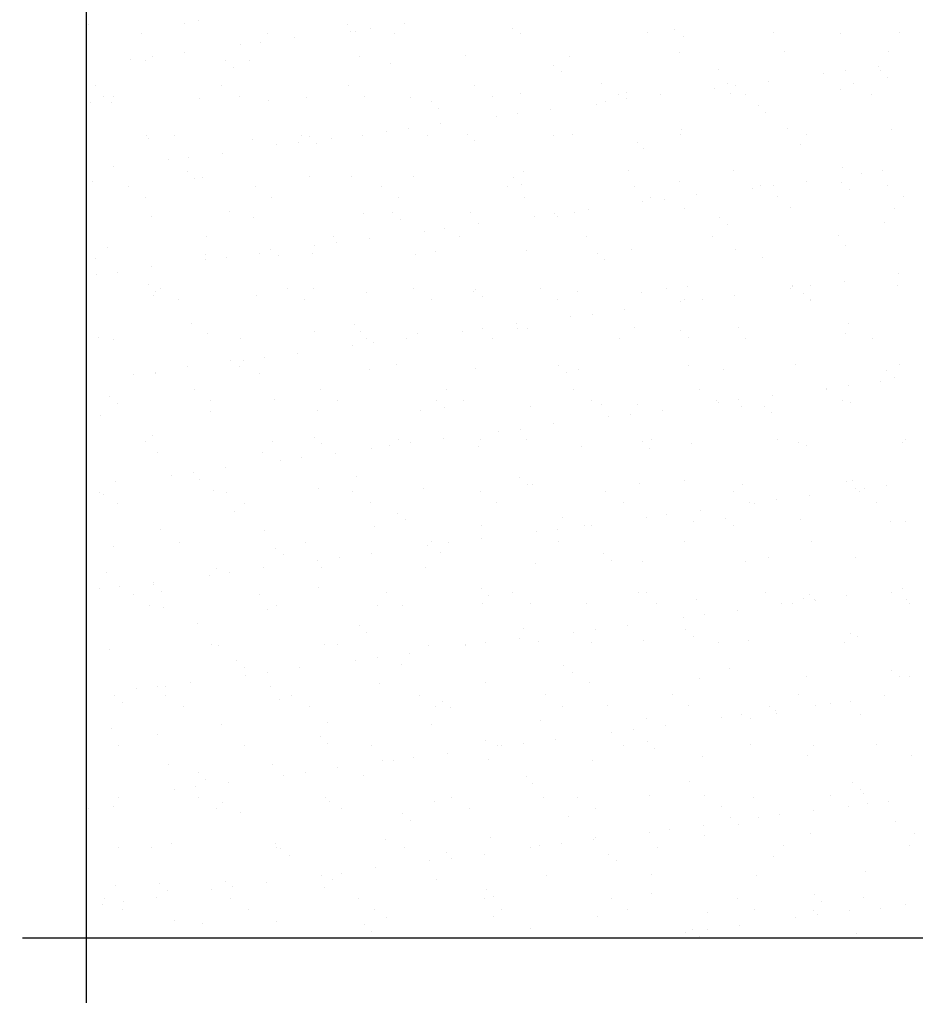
# Model space of a CAD drawing. Header units: millimetres. Extents: x 0 to 21000, y 0 to 29700.
# Tile 3 of 12: x 4820 to 7620, y 16159 to 19239. Entities that reach past the tile are written whole.
import ezdxf

# ---------------------------------------------------------------- set-up
doc = ezdxf.new("R2010")
doc.units = ezdxf.units.MM
doc.layers.add('Общий02', color=7, linetype='Continuous', lineweight=18)

msp = doc.modelspace()

# ---------------------------------------------------------------- linework, layer by layer
at = {"layer": 'Общий02', "color": 7, "linetype": 'Continuous', "lineweight": -3, "transparency": 33554687}
for p, q in [((5036, 19224.3), (5036, 19224.3)), ((5336.6, 19228.5), (5336.6, 19228.5)), ((5378.9, 19237), (5378.9, 19237)), ((5844.5, 19224.3), (5844.5, 19224.3)), ((6022.3, 19228.5), (6022.3, 19228.5)), ((5201.1, 19194.7), (5201.1, 19194.7)), ((5594.8, 19194.7), (5594.8, 19194.7)), ((5853, 19203.1), (5853, 19203.1)), ((5869.9, 19203.1), (5869.9, 19203.1)), ((5916.5, 19211.6), (5916.5, 19211.6)), ((5992.7, 19194.7), (5992.7, 19194.7)), ((6361, 19211.6), (6361, 19211.6)), ((6386.4, 19194.7), (6386.4, 19194.7)), ((6784.3, 19198.9), (6784.3, 19198.9)), ((6869, 19207.4), (6869, 19207.4)), ((6894.4, 19186.2), (6894.4, 19186.2)), ((7178, 19198.9), (7178, 19198.9)), ((7385.4, 19194.7), (7385.4, 19194.7)), ((7571.7, 19198.9), (7571.7, 19198.9)), ((5510.1, 19160.8), (5510.1, 19160.8)), ((5573.6, 19169.3), (5573.6, 19169.3)), ((5679.5, 19182), (5679.5, 19182)), ((5336.6, 19135.4), (5336.6, 19135.4)), ((6212.8, 19126.9), (6212.8, 19126.9)), ((6881.7, 19135.4), (6881.7, 19135.4)), ((7211.9, 19139.6), (7211.9, 19139.6)), ((7537.8, 19139.6), (7537.8, 19139.6)), ((5167.2, 19114.2), (5167.2, 19114.2)), ((5213.8, 19110), (5213.8, 19110)), ((5235, 19122.7), (5235, 19122.7)), ((5463.6, 19110), (5463.6, 19110)), ((5539.8, 19110), (5539.8, 19110)), ((5882.6, 19122.7), (5882.6, 19122.7)), ((5980, 19101.5), (5980, 19101.5)), ((6488, 19097.3), (6488, 19097.3)), ((6538.8, 19122.7), (6538.8, 19122.7)), ((5489, 19088.8), (5489, 19088.8)), ((6513.4, 19076.1), (6513.4, 19076.1)), ((7004.4, 19084.6), (7004.4, 19084.6)), ((7334.6, 19071.9), (7334.6, 19071.9)), ((7402.4, 19080.4), (7402.4, 19080.4)), ((7504, 19093.1), (7504, 19093.1)), ((7512.4, 19080.4), (7512.4, 19080.4)), ((5057.2, 19033.8), (5057.2, 19033.8)), ((5450.9, 19033.8), (5450.9, 19033.8)), ((5848.8, 19033.8), (5848.8, 19033.8)), ((6242.5, 19033.8), (6242.5, 19033.8)), ((6640.4, 19038), (6640.4, 19038)), ((7034.1, 19038), (7034.1, 19038)), ((7059.5, 19033.8), (7059.5, 19033.8)), ((7161.1, 19046.5), (7161.1, 19046.5)), ((7427.8, 19038), (7427.8, 19038)), ((7533.6, 19059.2), (7533.6, 19059.2)), ((6386.4, 19008.4), (6386.4, 19008.4)), ((6691.2, 19004.2), (6691.2, 19004.2)), ((6716.6, 19012.6), (6716.6, 19012.6)), ((6822.4, 19004.2), (6822.4, 19004.2)), ((6991.7, 19025.3), (6991.7, 19025.3)), ((7042.5, 19008.4), (7042.5, 19008.4)), ((7089.1, 19004.2), (7089.1, 19004.2)), ((7385.4, 19021.1), (7385.4, 19021.1)), ((7482.8, 19004.2), (7482.8, 19004.2)), ((5040.2, 18978.8), (5040.2, 18978.8)), ((5082.6, 18999.9), (5082.6, 18999.9)), ((5108, 18978.8), (5108, 18978.8)), ((5112.2, 18999.9), (5112.2, 18999.9)), ((5383.1, 18991.5), (5383.1, 18991.5)), ((5505.9, 18999.9), (5505.9, 18999.9)), ((5599, 18987.2), (5599, 18987.2)), ((5717.6, 18995.7), (5717.6, 18995.7)), ((5899.6, 18999.9), (5899.6, 18999.9)), ((6043.5, 18995.7), (6043.5, 18995.7)), ((6107, 18983), (6107, 18983)), ((6297.5, 18999.9), (6297.5, 18999.9)), ((6623.4, 18974.5), (6623.4, 18974.5)), ((6653.1, 18983), (6653.1, 18983)), ((6716.6, 18991.5), (6716.6, 18991.5)), ((6128.2, 18961.8), (6128.2, 18961.8)), ((6377.9, 18944.9), (6377.9, 18944.9)), ((6479.5, 18957.6), (6479.5, 18957.6)), ((7131.4, 18970.3), (7131.4, 18970.3)), ((7152.6, 18949.1), (7152.6, 18949.1)), ((6136.6, 18915.3), (6136.6, 18915.3)), ((6310.2, 18936.4), (6310.2, 18936.4)), ((5967.3, 18889.9), (5967.3, 18889.9)), ((6035, 18898.3), (6035, 18898.3)), ((6221.3, 18881.4), (6221.3, 18881.4)), ((6547.3, 18881.4), (6547.3, 18881.4)), ((6885.9, 18881.4), (6885.9, 18881.4)), ((6890.1, 18894.1), (6890.1, 18894.1)), ((7220.3, 18898.3), (7220.3, 18898.3)), ((7279.6, 18881.4), (7279.6, 18881.4)), ((7546.3, 18894.1), (7546.3, 18894.1)), ((5218, 18877.2), (5218, 18877.2)), ((5222.3, 18868.7), (5222.3, 18868.7)), ((5302.7, 18877.2), (5302.7, 18877.2)), ((5548.2, 18864.5), (5548.2, 18864.5)), ((5624.4, 18847.5), (5624.4, 18847.5)), ((5692.2, 18856), (5692.2, 18856)), ((5700.6, 18877.2), (5700.6, 18877.2)), ((5726, 18872.9), (5726, 18872.9)), ((5747.2, 18851.8), (5747.2, 18851.8)), ((5793.8, 18868.7), (5793.8, 18868.7)), ((5891.1, 18877.2), (5891.1, 18877.2)), ((6094.3, 18877.2), (6094.3, 18877.2)), ((6242.5, 18860.2), (6242.5, 18860.2)), ((6488, 18877.2), (6488, 18877.2)), ((6750.5, 18856), (6750.5, 18856)), ((7262.7, 18847.5), (7262.7, 18847.5)), ((5455.1, 18822.1), (5455.1, 18822.1)), ((6771.6, 18834.8), (6771.6, 18834.8)), ((5285.8, 18801), (5285.8, 18801)), ((5349.3, 18809.4), (5349.3, 18809.4)), ((5112.2, 18779.8), (5112.2, 18779.8)), ((5345, 18762.9), (5345, 18762.9)), ((6394.9, 18762.9), (6394.9, 18762.9)), ((6725, 18767.1), (6725, 18767.1)), ((7051, 18767.1), (7051, 18767.1)), ((7393.9, 18775.6), (7393.9, 18775.6)), ((7453.1, 18758.6), (7453.1, 18758.6)), ((7516.6, 18767.1), (7516.6, 18767.1)), ((5048.7, 18733.2), (5048.7, 18733.2)), ((5366.2, 18741.7), (5366.2, 18741.7)), ((5391.6, 18745.9), (5391.6, 18745.9)), ((5726, 18750.2), (5726, 18750.2)), ((5857.2, 18750.2), (5857.2, 18750.2)), ((6052, 18750.2), (6052, 18750.2)), ((6365.2, 18745.9), (6365.2, 18745.9)), ((6390.6, 18724.8), (6390.6, 18724.8)), ((6881.7, 18733.2), (6881.7, 18733.2)), ((7279.6, 18733.2), (7279.6, 18733.2)), ((7389.7, 18729), (7389.7, 18729)), ((5158.8, 18716.3), (5158.8, 18716.3)), ((5556.7, 18716.3), (5556.7, 18716.3)), ((5950.4, 18716.3), (5950.4, 18716.3)), ((6344.1, 18716.3), (6344.1, 18716.3)), ((6742, 18716.3), (6742, 18716.3)), ((7110.3, 18712.1), (7110.3, 18712.1)), ((7135.7, 18720.5), (7135.7, 18720.5)), ((7178, 18720.5), (7178, 18720.5)), ((7415.1, 18707.8), (7415.1, 18707.8)), ((7533.6, 18720.5), (7533.6, 18720.5)), ((5213.8, 18682.4), (5213.8, 18682.4)), ((5607.5, 18682.4), (5607.5, 18682.4)), ((6005.4, 18682.4), (6005.4, 18682.4)), ((6399.1, 18682.4), (6399.1, 18682.4)), ((6767.4, 18669.7), (6767.4, 18669.7)), ((6792.8, 18682.4), (6792.8, 18682.4)), ((6835.1, 18678.2), (6835.1, 18678.2)), ((6936.7, 18690.9), (6936.7, 18690.9)), ((7190.7, 18686.7), (7190.7, 18686.7)), ((7584.4, 18686.7), (7584.4, 18686.7)), ((5476.3, 18640.1), (5476.3, 18640.1)), ((5984.2, 18635.9), (5984.2, 18635.9)), ((6229.8, 18635.9), (6229.8, 18635.9)), ((6555.7, 18635.9), (6555.7, 18635.9)), ((6598, 18644.3), (6598, 18644.3)), ((6898.6, 18648.6), (6898.6, 18648.6)), ((7228.8, 18652.8), (7228.8, 18652.8)), ((7554.7, 18648.6), (7554.7, 18648.6)), ((5230.7, 18623.2), (5230.7, 18623.2)), ((5552.5, 18618.9), (5552.5, 18618.9)), ((5895.3, 18631.6), (5895.3, 18631.6)), ((6009.6, 18614.7), (6009.6, 18614.7)), ((6255.2, 18602), (6255.2, 18602)), ((6428.7, 18623.2), (6428.7, 18623.2)), ((6492.2, 18631.6), (6492.2, 18631.6)), ((6500.7, 18623.2), (6500.7, 18623.2)), ((7008.7, 18618.9), (7008.7, 18618.9)), ((7525.1, 18606.2), (7525.1, 18606.2)), ((6085.8, 18576.6), (6085.8, 18576.6)), ((6149.3, 18585.1), (6149.3, 18585.1)), ((7034.1, 18597.8), (7034.1, 18597.8)), ((5404.3, 18559.7), (5404.3, 18559.7)), ((5802.2, 18559.7), (5802.2, 18559.7)), ((5810.7, 18542.7), (5810.7, 18542.7)), ((5912.3, 18555.5), (5912.3, 18555.5)), ((6195.9, 18559.7), (6195.9, 18559.7)), ((6593.8, 18559.7), (6593.8, 18559.7)), ((6987.5, 18559.7), (6987.5, 18559.7)), ((7381.2, 18563.9), (7381.2, 18563.9)), ((5095.3, 18525.8), (5095.3, 18525.8)), ((5569.4, 18508.9), (5569.4, 18508.9)), ((5603.3, 18521.6), (5603.3, 18521.6)), ((5734.5, 18508.9), (5734.5, 18508.9)), ((5743, 18534.3), (5743, 18534.3)), ((6119.7, 18513.1), (6119.7, 18513.1)), ((6403.3, 18517.3), (6403.3, 18517.3)), ((6627.7, 18508.9), (6627.7, 18508.9)), ((6733.5, 18521.6), (6733.5, 18521.6)), ((7059.5, 18521.6), (7059.5, 18521.6)), ((7402.4, 18534.3), (7402.4, 18534.3)), ((5057.2, 18492), (5057.2, 18492)), ((5400.1, 18504.7), (5400.1, 18504.7)), ((5400.1, 18487.7), (5400.1, 18487.7)), ((5467.8, 18496.2), (5467.8, 18496.2)), ((5628.7, 18500.4), (5628.7, 18500.4)), ((6056.2, 18504.7), (6056.2, 18504.7)), ((6648.9, 18487.7), (6648.9, 18487.7)), ((7144.1, 18496.2), (7144.1, 18496.2)), ((5124.9, 18449.6), (5124.9, 18449.6)), ((5230.7, 18466.6), (5230.7, 18466.6)), ((5061.4, 18441.1), (5061.4, 18441.1)), ((7398.1, 18420), (7398.1, 18420)), ((7567.4, 18445.4), (7567.4, 18445.4)), ((5222.3, 18411.5), (5222.3, 18411.5)), ((5243.4, 18390.4), (5243.4, 18390.4)), ((5260.4, 18398.8), (5260.4, 18398.8)), ((5658.3, 18398.8), (5658.3, 18398.8)), ((5738.7, 18398.8), (5738.7, 18398.8)), ((5903.8, 18386.1), (5903.8, 18386.1)), ((6052, 18398.8), (6052, 18398.8)), ((6238.2, 18390.4), (6238.2, 18390.4)), ((6246.7, 18394.6), (6246.7, 18394.6)), ((6449.9, 18398.8), (6449.9, 18398.8)), ((6564.2, 18390.4), (6564.2, 18390.4)), ((6763.1, 18386.1), (6763.1, 18386.1)), ((6843.6, 18398.8), (6843.6, 18398.8)), ((6907.1, 18403.1), (6907.1, 18403.1)), ((7228.8, 18398.8), (7228.8, 18398.8)), ((7237.3, 18407.3), (7237.3, 18407.3)), ((7237.3, 18403.1), (7237.3, 18403.1)), ((7292.3, 18407.3), (7292.3, 18407.3)), ((7563.2, 18407.3), (7563.2, 18407.3)), ((5239.2, 18377.7), (5239.2, 18377.7)), ((5315.4, 18365), (5315.4, 18365)), ((5560.9, 18377.7), (5560.9, 18377.7)), ((5709.1, 18365), (5709.1, 18365)), ((6107, 18365), (6107, 18365)), ((6267.9, 18373.4), (6267.9, 18373.4)), ((6500.7, 18365), (6500.7, 18365)), ((6885.9, 18356.5), (6885.9, 18356.5)), ((6898.6, 18365), (6898.6, 18365)), ((6953.6, 18365), (6953.6, 18365)), ((7055.2, 18377.7), (7055.2, 18377.7)), ((7271.1, 18381.9), (7271.1, 18381.9)), ((7292.3, 18365), (7292.3, 18365)), ((7292.3, 18360.7), (7292.3, 18360.7)), ((6712.3, 18331.1), (6712.3, 18331.1)), ((6543, 18309.9), (6543, 18309.9)), ((6610.7, 18318.4), (6610.7, 18318.4)), ((5357.7, 18288.8), (5357.7, 18288.8)), ((5743, 18263.4), (5743, 18263.4)), ((5865.7, 18284.5), (5865.7, 18284.5)), ((5886.9, 18263.4), (5886.9, 18263.4)), ((6204.4, 18263.4), (6204.4, 18263.4)), ((6267.9, 18271.8), (6267.9, 18271.8)), ((6373.7, 18288.8), (6373.7, 18288.8)), ((6377.9, 18271.8), (6377.9, 18271.8)), ((6407.6, 18271.8), (6407.6, 18271.8)), ((6742, 18276.1), (6742, 18276.1)), ((6885.9, 18267.6), (6885.9, 18267.6)), ((7067.9, 18276.1), (7067.9, 18276.1)), ((7410.8, 18288.8), (7410.8, 18288.8)), ((5065.6, 18246.4), (5065.6, 18246.4)), ((5112.2, 18238), (5112.2, 18238)), ((5408.5, 18259.1), (5408.5, 18259.1)), ((5510.1, 18242.2), (5510.1, 18242.2)), ((5903.8, 18242.2), (5903.8, 18242.2)), ((6030.8, 18242.2), (6030.8, 18242.2)), ((6064.7, 18259.1), (6064.7, 18259.1)), ((6297.5, 18242.2), (6297.5, 18242.2)), ((6695.4, 18242.2), (6695.4, 18242.2)), ((6911.3, 18246.4), (6911.3, 18246.4)), ((7089.1, 18242.2), (7089.1, 18242.2)), ((7402.4, 18259.1), (7402.4, 18259.1)), ((7487, 18242.2), (7487, 18242.2)), ((5861.5, 18221), (5861.5, 18221)), ((5925, 18229.5), (5925, 18229.5)), ((5480.5, 18174.5), (5480.5, 18174.5)), ((5518.6, 18174.5), (5518.6, 18174.5)), ((5586.3, 18182.9), (5586.3, 18182.9)), ((5687.9, 18195.6), (5687.9, 18195.6)), ((5345, 18153.3), (5345, 18153.3)), ((5505.9, 18153.3), (5505.9, 18153.3)), ((5912.3, 18144.8), (5912.3, 18144.8)), ((5996.9, 18161.8), (5996.9, 18161.8)), ((6246.7, 18149.1), (6246.7, 18149.1)), ((6504.9, 18157.5), (6504.9, 18157.5)), ((6568.4, 18144.8), (6568.4, 18144.8)), ((6911.3, 18157.5), (6911.3, 18157.5)), ((7021.4, 18144.8), (7021.4, 18144.8)), ((7245.7, 18161.8), (7245.7, 18161.8)), ((7529.3, 18140.6), (7529.3, 18140.6)), ((7571.7, 18161.8), (7571.7, 18161.8)), ((5175.7, 18127.9), (5175.7, 18127.9)), ((5243.4, 18136.4), (5243.4, 18136.4)), ((5243.4, 18132.1), (5243.4, 18132.1)), ((5569.4, 18132.1), (5569.4, 18132.1)), ((6530.3, 18136.4), (6530.3, 18136.4)), ((7554.7, 18119.4), (7554.7, 18119.4)), ((5366.2, 18081.3), (5366.2, 18081.3)), ((5759.9, 18081.3), (5759.9, 18081.3)), ((6153.6, 18081.3), (6153.6, 18081.3)), ((6551.5, 18081.3), (6551.5, 18081.3)), ((6945.2, 18081.3), (6945.2, 18081.3)), ((7343.1, 18085.6), (7343.1, 18085.6)), ((7343.1, 18081.3), (7343.1, 18081.3)), ((7410.8, 18094), (7410.8, 18094)), ((7512.4, 18106.7), (7512.4, 18106.7)), ((5099.5, 18060.2), (5099.5, 18060.2)), ((5417, 18047.5), (5417, 18047.5)), ((5616, 18051.7), (5616, 18051.7)), ((5814.9, 18047.5), (5814.9, 18047.5)), ((6123.9, 18047.5), (6123.9, 18047.5)), ((6208.6, 18047.5), (6208.6, 18047.5)), ((6606.5, 18047.5), (6606.5, 18047.5)), ((7000.2, 18047.5), (7000.2, 18047.5)), ((7067.9, 18051.7), (7067.9, 18051.7)), ((7173.8, 18064.4), (7173.8, 18064.4)), ((7393.9, 18047.5), (7393.9, 18047.5)), ((5124.9, 18039), (5124.9, 18039)), ((5751.4, 18017.8), (5751.4, 18017.8)), ((6073.1, 18017.8), (6073.1, 18017.8)), ((6149.3, 18026.3), (6149.3, 18026.3)), ((6416, 18030.5), (6416, 18030.5)), ((6640.4, 18034.8), (6640.4, 18034.8)), ((6750.5, 18034.8), (6750.5, 18034.8)), ((6830.9, 18017.8), (6830.9, 18017.8)), ((7004.4, 18043.2), (7004.4, 18043.2)), ((7076.4, 18030.5), (7076.4, 18030.5)), ((7148.4, 18030.5), (7148.4, 18030.5)), ((7419.3, 18043.2), (7419.3, 18043.2)), ((5074.1, 18000.9), (5074.1, 18000.9)), ((5417, 18013.6), (5417, 18013.6)), ((6661.6, 17996.7), (6661.6, 17996.7)), ((6729.3, 18005.1), (6729.3, 18005.1)), ((7169.5, 18009.4), (7169.5, 18009.4)), ((6386.4, 17958.6), (6386.4, 17958.6)), ((6488, 17975.5), (6488, 17975.5)), ((5235, 17937.4), (5235, 17937.4)), ((5743, 17933.2), (5743, 17933.2)), ((6005.4, 17924.7), (6005.4, 17924.7)), ((6145.1, 17928.9), (6145.1, 17928.9)), ((6259.4, 17924.7), (6259.4, 17924.7)), ((6318.7, 17950.1), (6318.7, 17950.1)), ((6403.3, 17924.7), (6403.3, 17924.7)), ((6797, 17924.7), (6797, 17924.7)), ((7190.7, 17924.7), (7190.7, 17924.7)), ((7588.6, 17924.7), (7588.6, 17924.7)), ((5213.8, 17920.5), (5213.8, 17920.5)), ((5611.7, 17920.5), (5611.7, 17920.5)), ((5764.1, 17912), (5764.1, 17912)), ((5920.7, 17899.3), (5920.7, 17899.3)), ((5975.8, 17907.8), (5975.8, 17907.8)), ((6043.5, 17916.2), (6043.5, 17916.2)), ((6255.2, 17903.5), (6255.2, 17903.5)), ((6576.9, 17903.5), (6576.9, 17903.5)), ((6767.4, 17920.5), (6767.4, 17920.5)), ((6788.5, 17899.3), (6788.5, 17899.3)), ((6919.8, 17912), (6919.8, 17912)), ((7254.2, 17916.2), (7254.2, 17916.2)), ((7279.6, 17907.8), (7279.6, 17907.8)), ((7580.2, 17916.2), (7580.2, 17916.2)), ((5251.9, 17886.6), (5251.9, 17886.6)), ((5577.9, 17886.6), (5577.9, 17886.6)), ((5700.6, 17869.7), (5700.6, 17869.7)), ((5806.5, 17882.4), (5806.5, 17882.4)), ((5463.6, 17840), (5463.6, 17840)), ((5637.1, 17861.2), (5637.1, 17861.2)), ((5294.2, 17814.6), (5294.2, 17814.6)), ((5362, 17823.1), (5362, 17823.1)), ((5362, 17823.1), (5362, 17823.1)), ((5383.1, 17801.9), (5383.1, 17801.9)), ((5874.2, 17810.4), (5874.2, 17810.4)), ((6382.2, 17806.2), (6382.2, 17806.2)), ((5120.7, 17793.5), (5120.7, 17793.5)), ((5755.7, 17772.3), (5755.7, 17772.3)), ((6081.6, 17772.3), (6081.6, 17772.3)), ((6407.6, 17785), (6407.6, 17785)), ((6424.5, 17785), (6424.5, 17785)), ((6758.9, 17789.2), (6758.9, 17789.2)), ((6898.6, 17797.7), (6898.6, 17797.7)), ((7080.6, 17785), (7080.6, 17785)), ((7406.6, 17793.5), (7406.6, 17793.5)), ((7423.5, 17797.7), (7423.5, 17797.7)), ((7432, 17772.3), (7432, 17772.3)), ((7461.6, 17772.3), (7461.6, 17772.3)), ((7529.3, 17780.8), (7529.3, 17780.8)), ((5069.9, 17759.6), (5069.9, 17759.6)), ((5082.6, 17755.4), (5082.6, 17755.4)), ((5425.5, 17768.1), (5425.5, 17768.1)), ((5467.8, 17759.6), (5467.8, 17759.6)), ((5861.5, 17763.8), (5861.5, 17763.8)), ((6259.4, 17763.8), (6259.4, 17763.8)), ((6653.1, 17763.8), (6653.1, 17763.8)), ((7051, 17763.8), (7051, 17763.8)), ((7288.1, 17751.2), (7288.1, 17751.2)), ((7444.7, 17763.8), (7444.7, 17763.8)), ((5124.9, 17725.8), (5124.9, 17725.8)), ((5522.8, 17725.8), (5522.8, 17725.8)), ((5916.5, 17730), (5916.5, 17730)), ((6310.2, 17730), (6310.2, 17730)), ((6708.1, 17730), (6708.1, 17730)), ((7101.8, 17730), (7101.8, 17730)), ((7118.7, 17725.8), (7118.7, 17725.8)), ((7186.5, 17738.5), (7186.5, 17738.5)), ((7499.7, 17730), (7499.7, 17730)), ((5493.2, 17700.3), (5493.2, 17700.3)), ((6001.2, 17696.1), (6001.2, 17696.1)), ((6517.6, 17683.4), (6517.6, 17683.4)), ((6780.1, 17683.4), (6780.1, 17683.4)), ((6843.6, 17691.9), (6843.6, 17691.9)), ((6949.4, 17704.6), (6949.4, 17704.6)), ((7025.6, 17679.2), (7025.6, 17679.2)), ((5929.2, 17653.8), (5929.2, 17653.8)), ((6026.6, 17675), (6026.6, 17675)), ((6263.6, 17658), (6263.6, 17658)), ((6585.4, 17658), (6585.4, 17658)), ((6606.5, 17658), (6606.5, 17658)), ((6928.2, 17670.7), (6928.2, 17670.7)), ((7051, 17658), (7051, 17658)), ((7262.7, 17675), (7262.7, 17675)), ((7542, 17670.7), (7542, 17670.7)), ((7588.6, 17670.7), (7588.6, 17670.7)), ((5260.4, 17645.3), (5260.4, 17645.3)), ((5586.3, 17641.1), (5586.3, 17641.1)), ((6263.6, 17615.7), (6263.6, 17615.7)), ((6437.2, 17636.9), (6437.2, 17636.9)), ((6500.7, 17645.3), (6500.7, 17645.3)), ((5112.2, 17590.3), (5112.2, 17590.3)), ((5319.6, 17603), (5319.6, 17603)), ((5620.2, 17586.1), (5620.2, 17586.1)), ((5713.3, 17603), (5713.3, 17603)), ((6094.3, 17594.5), (6094.3, 17594.5)), ((6107, 17607.2), (6107, 17607.2)), ((6162, 17603), (6162, 17603)), ((6504.9, 17607.2), (6504.9, 17607.2)), ((6898.6, 17607.2), (6898.6, 17607.2)), ((7296.5, 17607.2), (7296.5, 17607.2)), ((5645.6, 17564.9), (5645.6, 17564.9)), ((5819.1, 17556.4), (5819.1, 17556.4)), ((5920.7, 17569.1), (5920.7, 17569.1)), ((6136.6, 17573.4), (6136.6, 17573.4)), ((6644.6, 17569.1), (6644.6, 17569.1)), ((7161.1, 17556.4), (7161.1, 17556.4)), ((7432, 17556.4), (7432, 17556.4)), ((5582.1, 17526.8), (5582.1, 17526.8)), ((5751.4, 17548), (5751.4, 17548)), ((5764.1, 17526.8), (5764.1, 17526.8)), ((6090.1, 17526.8), (6090.1, 17526.8)), ((6433, 17539.5), (6433, 17539.5)), ((6670, 17548), (6670, 17548)), ((6767.4, 17543.7), (6767.4, 17543.7)), ((7089.1, 17543.7), (7089.1, 17543.7)), ((5091, 17509.9), (5091, 17509.9)), ((5412.8, 17501.4), (5412.8, 17501.4)), ((5433.9, 17522.6), (5433.9, 17522.6)), ((5476.3, 17509.9), (5476.3, 17509.9)), ((5133.4, 17467.5), (5133.4, 17467.5)), ((5239.2, 17480.2), (5239.2, 17480.2)), ((5239.2, 17471.8), (5239.2, 17471.8)), ((5755.7, 17463.3), (5755.7, 17463.3)), ((5069.9, 17459.1), (5069.9, 17459.1)), ((5175.7, 17442.1), (5175.7, 17442.1)), ((5264.6, 17450.6), (5264.6, 17450.6)), ((5569.4, 17442.1), (5569.4, 17442.1)), ((5967.3, 17446.4), (5967.3, 17446.4)), ((6263.6, 17459.1), (6263.6, 17459.1)), ((6284.8, 17437.9), (6284.8, 17437.9)), ((6361, 17446.4), (6361, 17446.4)), ((6754.7, 17446.4), (6754.7, 17446.4)), ((6780.1, 17446.4), (6780.1, 17446.4)), ((7152.6, 17446.4), (7152.6, 17446.4)), ((7288.1, 17442.1), (7288.1, 17442.1)), ((7406.6, 17437.9), (7406.6, 17437.9)), ((7546.3, 17446.4), (7546.3, 17446.4)), ((7580.2, 17459.1), (7580.2, 17459.1)), ((5226.5, 17408.3), (5226.5, 17408.3)), ((5624.4, 17408.3), (5624.4, 17408.3)), ((5937.7, 17408.3), (5937.7, 17408.3)), ((6018.1, 17408.3), (6018.1, 17408.3)), ((6267.9, 17412.5), (6267.9, 17412.5)), ((6416, 17412.5), (6416, 17412.5)), ((6593.8, 17412.5), (6593.8, 17412.5)), ((6809.7, 17412.5), (6809.7, 17412.5)), ((6936.7, 17425.2), (6936.7, 17425.2)), ((7203.4, 17412.5), (7203.4, 17412.5)), ((7237.3, 17412.5), (7237.3, 17412.5)), ((7271.1, 17429.4), (7271.1, 17429.4)), ((7305, 17425.2), (7305, 17425.2)), ((7309.2, 17421), (7309.2, 17421)), ((7592.8, 17425.2), (7592.8, 17425.2)), ((7601.3, 17412.5), (7601.3, 17412.5)), ((5268.8, 17399.8), (5268.8, 17399.8)), ((5594.8, 17395.6), (5594.8, 17395.6)), ((6894.4, 17370.2), (6894.4, 17370.2)), ((6962.1, 17378.6), (6962.1, 17378.6)), ((7063.7, 17391.3), (7063.7, 17391.3)), ((5374.7, 17349), (5374.7, 17349)), ((5882.6, 17344.8), (5882.6, 17344.8)), ((6720.8, 17344.8), (6720.8, 17344.8)), ((5903.8, 17323.6), (5903.8, 17323.6)), ((6394.9, 17336.3), (6394.9, 17336.3)), ((6551.5, 17323.6), (6551.5, 17323.6)), ((6619.2, 17332.1), (6619.2, 17332.1)), ((6902.8, 17332.1), (6902.8, 17332.1)), ((6928.2, 17310.9), (6928.2, 17310.9)), ((7419.3, 17319.4), (7419.3, 17319.4)), ((7440.4, 17310.9), (7440.4, 17310.9)), ((5421.2, 17285.5), (5421.2, 17285.5)), ((5442.4, 17281.3), (5442.4, 17281.3)), ((5772.6, 17285.5), (5772.6, 17285.5)), ((5814.9, 17285.5), (5814.9, 17285.5)), ((6098.5, 17281.3), (6098.5, 17281.3)), ((6212.8, 17285.5), (6212.8, 17285.5)), ((6212.8, 17281.3), (6212.8, 17281.3)), ((6276.3, 17289.7), (6276.3, 17289.7)), ((6382.2, 17302.4), (6382.2, 17302.4)), ((6441.4, 17294), (6441.4, 17294)), ((6606.5, 17289.7), (6606.5, 17289.7)), ((6771.6, 17298.2), (6771.6, 17298.2)), ((7004.4, 17289.7), (7004.4, 17289.7)), ((7097.6, 17298.2), (7097.6, 17298.2)), ((7398.1, 17289.7), (7398.1, 17289.7)), ((5099.5, 17268.6), (5099.5, 17268.6)), ((6039.3, 17255.9), (6039.3, 17255.9)), ((5497.4, 17234.7), (5497.4, 17234.7)), ((5869.9, 17234.7), (5869.9, 17234.7)), ((5937.7, 17243.2), (5937.7, 17243.2)), ((6013.9, 17222), (6013.9, 17222)), ((6521.9, 17217.8), (6521.9, 17217.8)), ((5522.8, 17213.5), (5522.8, 17213.5)), ((5527.1, 17188.1), (5527.1, 17188.1)), ((5594.8, 17196.6), (5594.8, 17196.6)), ((5696.4, 17213.5), (5696.4, 17213.5)), ((6547.3, 17196.6), (6547.3, 17196.6)), ((7038.3, 17209.3), (7038.3, 17209.3)), ((7546.3, 17205.1), (7546.3, 17205.1)), ((5251.9, 17154.3), (5251.9, 17154.3)), ((5277.3, 17154.3), (5277.3, 17154.3)), ((5353.5, 17167), (5353.5, 17167)), ((5603.3, 17154.3), (5603.3, 17154.3)), ((5946.1, 17162.7), (5946.1, 17162.7)), ((6276.3, 17167), (6276.3, 17167)), ((6602.3, 17167), (6602.3, 17167)), ((6945.2, 17179.7), (6945.2, 17179.7)), ((7279.6, 17183.9), (7279.6, 17183.9)), ((7571.7, 17183.9), (7571.7, 17183.9)), ((7601.3, 17183.9), (7601.3, 17183.9)), ((5116.4, 17124.6), (5116.4, 17124.6)), ((5184.2, 17145.8), (5184.2, 17145.8)), ((5277.3, 17124.6), (5277.3, 17124.6)), ((5671, 17124.6), (5671, 17124.6)), ((6068.9, 17124.6), (6068.9, 17124.6)), ((6462.6, 17128.9), (6462.6, 17128.9)), ((6860.5, 17128.9), (6860.5, 17128.9)), ((7254.2, 17128.9), (7254.2, 17128.9)), ((7525.1, 17124.6), (7525.1, 17124.6)), ((5141.8, 17103.5), (5141.8, 17103.5)), ((5632.9, 17111.9), (5632.9, 17111.9)), ((6140.9, 17107.7), (6140.9, 17107.7)), ((6657.3, 17095), (6657.3, 17095)), ((6911.3, 17095), (6911.3, 17095)), ((7309.2, 17095), (7309.2, 17095)), ((7355.8, 17099.2), (7355.8, 17099.2)), ((7419.3, 17107.7), (7419.3, 17107.7)), ((5332.3, 17090.8), (5332.3, 17090.8)), ((5726, 17090.8), (5726, 17090.8)), ((6119.7, 17090.8), (6119.7, 17090.8)), ((6166.3, 17086.5), (6166.3, 17086.5)), ((6517.6, 17090.8), (6517.6, 17090.8)), ((7076.4, 17065.4), (7076.4, 17065.4)), ((7165.3, 17090.8), (7165.3, 17090.8)), ((7182.2, 17078.1), (7182.2, 17078.1)), ((7186.5, 17069.6), (7186.5, 17069.6)), ((7448.9, 17065.4), (7448.9, 17065.4)), ((5450.9, 17035.7), (5450.9, 17035.7)), ((5781, 17040), (5781, 17040)), ((6107, 17035.7), (6107, 17035.7)), ((6449.9, 17048.4), (6449.9, 17048.4)), ((6780.1, 17052.7), (6780.1, 17052.7)), ((6839.3, 17031.5), (6839.3, 17031.5)), ((7012.9, 17056.9), (7012.9, 17056.9)), ((7106, 17052.7), (7106, 17052.7)), ((5108, 17023), (5108, 17023)), ((5251.9, 17001.9), (5251.9, 17001.9)), ((6670, 17010.3), (6670, 17010.3)), ((6737.8, 17018.8), (6737.8, 17018.8)), ((5759.9, 16997.7), (5759.9, 16997.7)), ((5781, 16976.5), (5781, 16976.5)), ((6276.3, 16984.9), (6276.3, 16984.9)), ((6394.9, 16976.5), (6394.9, 16976.5)), ((6496.5, 16989.2), (6496.5, 16989.2)), ((6784.3, 16980.7), (6784.3, 16980.7)), ((7106, 16972.2), (7106, 16972.2)), ((7499.7, 16972.2), (7499.7, 16972.2)), ((5129.1, 16968), (5129.1, 16968)), ((5522.8, 16968), (5522.8, 16968)), ((5920.7, 16968), (5920.7, 16968)), ((6157.8, 16942.6), (6157.8, 16942.6)), ((6314.4, 16968), (6314.4, 16968)), ((6327.1, 16968), (6327.1, 16968)), ((6708.1, 16968), (6708.1, 16968)), ((6805.5, 16959.5), (6805.5, 16959.5)), ((7283.8, 16938.4), (7283.8, 16938.4)), ((7300.8, 16968), (7300.8, 16968)), ((7609.8, 16938.4), (7609.8, 16938.4)), ((5285.8, 16908.8), (5285.8, 16908.8)), ((5611.7, 16908.8), (5611.7, 16908.8)), ((5954.6, 16921.5), (5954.6, 16921.5)), ((5988.5, 16921.5), (5988.5, 16921.5)), ((6052, 16929.9), (6052, 16929.9)), ((6284.8, 16925.7), (6284.8, 16925.7)), ((6610.7, 16921.5), (6610.7, 16921.5)), ((6953.6, 16934.1), (6953.6, 16934.1)), ((5378.9, 16883.3), (5378.9, 16883.3)), ((5713.3, 16883.3), (5713.3, 16883.3)), ((5814.9, 16900.3), (5814.9, 16900.3)), ((5400.1, 16862.2), (5400.1, 16862.2)), ((5472, 16853.7), (5472, 16853.7)), ((5645.6, 16874.9), (5645.6, 16874.9)), ((5895.3, 16874.9), (5895.3, 16874.9)), ((6403.3, 16870.6), (6403.3, 16870.6)), ((6424.5, 16849.5), (6424.5, 16849.5)), ((6915.5, 16857.9), (6915.5, 16857.9)), ((7423.5, 16853.7), (7423.5, 16853.7)), ((5302.7, 16832.6), (5302.7, 16832.6)), ((5370.4, 16841), (5370.4, 16841)), ((7448.9, 16832.6), (7448.9, 16832.6)), ((7457.4, 16819.9), (7457.4, 16819.9)), ((5129.1, 16807.2), (5129.1, 16807.2)), ((5378.9, 16807.2), (5378.9, 16807.2)), ((5455.1, 16790.2), (5455.1, 16790.2)), ((5776.8, 16807.2), (5776.8, 16807.2)), ((5789.5, 16794.5), (5789.5, 16794.5)), ((6115.5, 16794.5), (6115.5, 16794.5)), ((6170.5, 16807.2), (6170.5, 16807.2)), ((6458.4, 16807.2), (6458.4, 16807.2)), ((6564.2, 16807.2), (6564.2, 16807.2)), ((6788.5, 16811.4), (6788.5, 16811.4)), ((6962.1, 16811.4), (6962.1, 16811.4)), ((7114.5, 16807.2), (7114.5, 16807.2)), ((7355.8, 16811.4), (7355.8, 16811.4)), ((7470.1, 16786), (7470.1, 16786)), ((7537.8, 16794.5), (7537.8, 16794.5)), ((5036, 16773.3), (5036, 16773.3)), ((5112.2, 16777.5), (5112.2, 16777.5)), ((5433.9, 16773.3), (5433.9, 16773.3)), ((5510.1, 16760.6), (5510.1, 16760.6)), ((5827.6, 16773.3), (5827.6, 16773.3)), ((6018.1, 16756.4), (6018.1, 16756.4)), ((6225.5, 16773.3), (6225.5, 16773.3)), ((6619.2, 16773.3), (6619.2, 16773.3)), ((7012.9, 16777.5), (7012.9, 16777.5)), ((7300.8, 16764.8), (7300.8, 16764.8)), ((7410.8, 16777.5), (7410.8, 16777.5)), ((6043.5, 16735.2), (6043.5, 16735.2)), ((6534.6, 16747.9), (6534.6, 16747.9)), ((7042.5, 16743.7), (7042.5, 16743.7)), ((7067.9, 16722.5), (7067.9, 16722.5)), ((7131.4, 16743.7), (7131.4, 16743.7)), ((7194.9, 16752.1), (7194.9, 16752.1)), ((7559, 16731), (7559, 16731)), ((6788.5, 16697.1), (6788.5, 16697.1)), ((6852, 16705.6), (6852, 16705.6)), ((6957.9, 16718.3), (6957.9, 16718.3)), ((7292.3, 16692.9), (7292.3, 16692.9)), ((7618.2, 16692.9), (7618.2, 16692.9)), ((5294.2, 16663.2), (5294.2, 16663.2)), ((5620.2, 16663.2), (5620.2, 16663.2)), ((5963.1, 16675.9), (5963.1, 16675.9)), ((6293.3, 16680.2), (6293.3, 16680.2)), ((6513.4, 16663.2), (6513.4, 16663.2)), ((6615, 16675.9), (6615, 16675.9)), ((6619.2, 16680.2), (6619.2, 16680.2)), ((6962.1, 16688.6), (6962.1, 16688.6)), ((5129.1, 16650.5), (5129.1, 16650.5)), ((5230.7, 16650.5), (5230.7, 16650.5)), ((5624.4, 16650.5), (5624.4, 16650.5)), ((5637.1, 16646.3), (5637.1, 16646.3)), ((6022.3, 16650.5), (6022.3, 16650.5)), ((6153.6, 16633.6), (6153.6, 16633.6)), ((6416, 16650.5), (6416, 16650.5)), ((6445.7, 16654.8), (6445.7, 16654.8)), ((6813.9, 16650.5), (6813.9, 16650.5)), ((7207.6, 16654.8), (7207.6, 16654.8)), ((7601.3, 16654.8), (7601.3, 16654.8)), ((5662.5, 16625.1), (5662.5, 16625.1)), ((6102.8, 16608.2), (6102.8, 16608.2)), ((6170.5, 16616.7), (6170.5, 16616.7)), ((6272.1, 16629.4), (6272.1, 16629.4)), ((6661.6, 16629.4), (6661.6, 16629.4)), ((6686.9, 16608.2), (6686.9, 16608.2)), ((7178, 16620.9), (7178, 16620.9)), ((5827.6, 16570.1), (5827.6, 16570.1)), ((5933.4, 16587), (5933.4, 16587)), ((7465.9, 16574.3), (7465.9, 16574.3)), ((5463.6, 16544.7), (5463.6, 16544.7)), ((5590.6, 16540.5), (5590.6, 16540.5)), ((5764.1, 16561.6), (5764.1, 16561.6)), ((5798, 16548.9), (5798, 16548.9)), ((6123.9, 16548.9), (6123.9, 16548.9)), ((6466.8, 16561.6), (6466.8, 16561.6)), ((6797, 16565.9), (6797, 16565.9)), ((7123, 16561.6), (7123, 16561.6)), ((5120.7, 16532), (5120.7, 16532)), ((5256.1, 16536.2), (5256.1, 16536.2)), ((5281.5, 16515.1), (5281.5, 16515.1)), ((5421.2, 16519.3), (5421.2, 16519.3)), ((5484.7, 16527.8), (5484.7, 16527.8)), ((5772.6, 16523.5), (5772.6, 16523.5)), ((6280.6, 16519.3), (6280.6, 16519.3)), ((5086.8, 16489.7), (5086.8, 16489.7)), ((5146.1, 16481.2), (5146.1, 16481.2)), ((5247.7, 16493.9), (5247.7, 16493.9)), ((5480.5, 16489.7), (5480.5, 16489.7)), ((5878.4, 16489.7), (5878.4, 16489.7)), ((6272.1, 16489.7), (6272.1, 16489.7)), ((6301.7, 16498.1), (6301.7, 16498.1)), ((6670, 16489.7), (6670, 16489.7)), ((6797, 16506.6), (6797, 16506.6)), ((7063.7, 16489.7), (7063.7, 16489.7)), ((7305, 16502.4), (7305, 16502.4)), ((7326.2, 16481.2), (7326.2, 16481.2)), ((7457.4, 16493.9), (7457.4, 16493.9)), ((5078.3, 16472.7), (5078.3, 16472.7)), ((5141.8, 16455.8), (5141.8, 16455.8)), ((5535.5, 16455.8), (5535.5, 16455.8)), ((5929.2, 16455.8), (5929.2, 16455.8)), ((6327.1, 16455.8), (6327.1, 16455.8)), ((6720.8, 16455.8), (6720.8, 16455.8)), ((6970.6, 16447.3), (6970.6, 16447.3)), ((7118.7, 16455.8), (7118.7, 16455.8)), ((7300.8, 16451.6), (7300.8, 16451.6)), ((7415.1, 16451.6), (7415.1, 16451.6)), ((7512.4, 16460), (7512.4, 16460)), ((7588.6, 16472.7), (7588.6, 16472.7)), ((5302.7, 16421.9), (5302.7, 16421.9)), ((5624.4, 16417.7), (5624.4, 16417.7)), ((5967.3, 16430.4), (5967.3, 16430.4)), ((6301.7, 16434.6), (6301.7, 16434.6)), ((6627.7, 16434.6), (6627.7, 16434.6)), ((7245.7, 16430.4), (7245.7, 16430.4)), ((7313.5, 16438.9), (7313.5, 16438.9)), ((5391.6, 16413.5), (5391.6, 16413.5)), ((5899.6, 16409.2), (5899.6, 16409.2)), ((5920.7, 16388.1), (5920.7, 16388.1)), ((6416, 16396.5), (6416, 16396.5)), ((6902.8, 16383.8), (6902.8, 16383.8)), ((6924, 16392.3), (6924, 16392.3)), ((6970.6, 16392.3), (6970.6, 16392.3)), ((7072.2, 16405), (7072.2, 16405)), ((6945.2, 16371.1), (6945.2, 16371.1)), ((7436.2, 16379.6), (7436.2, 16379.6))]:
    msp.add_line(p, q, dxfattribs=at)
for points in [[(5027.5, 27051.4), (5027.5, 23508.3), (4820.1, 23432.1), (5235, 23279.7), (5027.5, 23207.7), (5027.5, 20011.7), (4820.1, 19935.5), (5235, 19787.3), (5027.5, 19711.1), (5027.5, 16163.7)], [(9798.3, 16366.9), (9798.3, 20663.6), (7884.9, 20663.6), (7639.4, 20909.1), (5844.5, 20909.1), (5844.5, 21070), (5027.5, 21070), (5027.5, 22149.4), (5844.5, 22149.4), (5844.5, 22310.3), (7639.4, 22310.3), (7884.9, 22551.6), (9798.3, 22551.6), (9798.3, 26852.5), (5027.5, 26852.5), (5027.5, 16366.9), (9798.3, 16366.9)], [(4828.6, 16366.9), (8067, 16366.9), (8143.2, 16159.5), (8291.3, 16570.1), (8367.5, 16366.9), (11258.8, 16366.9), (11335, 16159.5), (11483.1, 16570.1), (11559.3, 16366.9), (14797.7, 16366.9)]]:
    msp.add_lwpolyline(points, dxfattribs=at)

doc.saveas('drawing.dxf')
